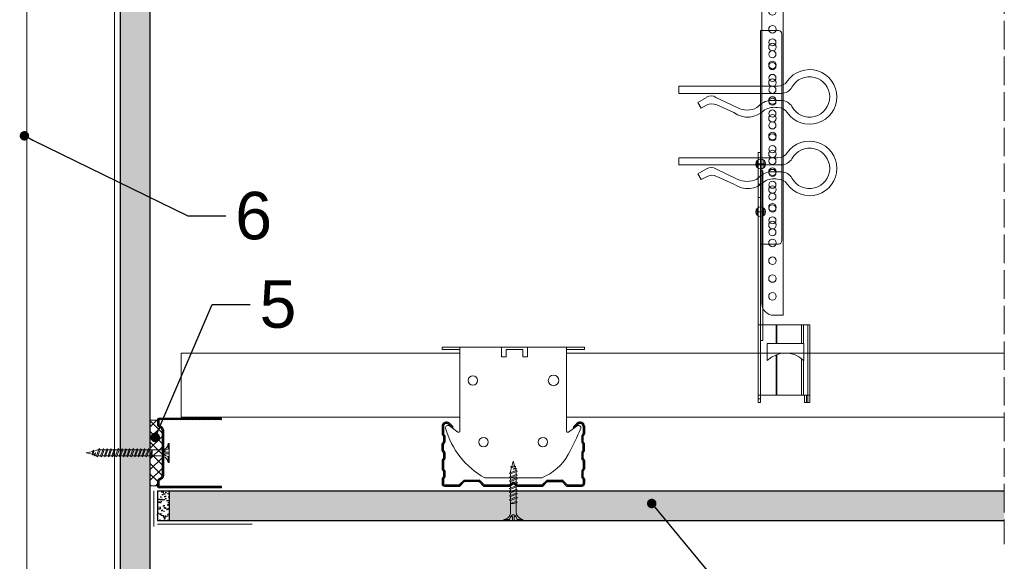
# Model space of a CAD drawing. Header units: millimetres. Extents: x -716 to 4054, y 815 to 2754.
# Tile 23 of 36: x 1593 to 2008, y 2301 to 2530. Entities that reach past the tile are written whole.
import ezdxf
from ezdxf import colors
from ezdxf.entities.mleader import LeaderData, LeaderLine
from ezdxf.math import Vec2, Vec3

# ---------------------------------------------------------------- set-up
doc = ezdxf.new("R2010")
doc.units = ezdxf.units.MM
doc.linetypes.add('ACAD_ISO02W100', pattern=[15, 12, -3])
for name, color, linetype, lineweight in [('_ISOVER WELNA', 7, 'BATTING', 9), ('_RIGIPS AKCESORIA', 7, 'Continuous', 18), ('_RIGIPS G-K', 7, 'Continuous', 25), ('_RIGIPS PROFIL', 7, 'Continuous', 18), ('KRESKOWANIE', 7, 'Continuous', 9), ('OPISY', 7, 'Continuous', 9), ('PRZERYWANA', 7, 'ACAD_ISO02W100', 9)]:
    doc.layers.add(name, color=color, linetype=linetype, lineweight=lineweight)
doc.styles.get("Standard").update_dxf_attribs({"font": 'arial.ttf'})
doc.linetypes.add('BATTING', pattern='A,0.00254,-2.54,[134,ltypeshp.shx,S=2.54,R=0,X=-2.54,Y=0],-5.08,[134,ltypeshp.shx,S=2.54,R=180,X=2.54,Y=0],-2.54', length=10.16254)

# ---------------------------------------------------------------- blocks, each defined once
blk = doc.blocks.new('TN 25')
at = {"layer": '_RIGIPS AKCESORIA'}
for p, q in [((0, -0.84), (0, 7.16)), ((0, 7.16), (0.46, 7.16)), ((0.46, 4.78), (0, 4.78)), ((0.46, 7.16), (0.46, 4.78)), ((1.77, 3.5), (1.77, 4.2)), ((3.02, 4.46), (8.47, 4.46)), ((7.12, 4.46), (7.12, 3.18)), ((8.03, 2.01), (7.12, 4.46)), ((8.47, 4.46), (8.79, 5)), ((9.61, 1.51), (8.47, 4.46)), ((8.79, 5), (9.93, 2.01)), ((9, 4.46), (10.1, 4.46)), ((10.1, 4.46), (10.41, 5)), ((11.23, 1.51), (10.1, 4.46)), ((10.41, 5), (11.56, 2.01)), ((10.62, 4.46), (11.67, 4.46)), ((11.67, 4.46), (11.99, 5)), ((12.81, 1.51), (11.67, 4.46)), ((11.99, 5), (13.14, 2.01)), ((12.2, 4.46), (13.21, 4.46)), ((13.21, 4.46), (13.52, 5)), ((14.34, 1.51), (13.21, 4.46)), ((13.52, 5), (14.67, 2.01)), ((13.73, 4.46), (14.8, 4.46)), ((14.8, 4.46), (15.12, 5)), ((15.94, 1.51), (14.8, 4.46)), ((15.12, 5), (16.26, 2.01)), ((15.33, 4.46), (16.42, 4.46)), ((16.42, 4.46), (16.73, 5)), ((17.55, 1.51), (16.42, 4.46)), ((16.73, 5), (17.88, 2.01)), ((16.94, 4.46), (17.99, 4.46)), ((17.99, 4.46), (18.31, 5)), ((19.13, 1.51), (17.99, 4.46)), ((18.31, 5), (19.45, 2.01)), ((18.52, 4.46), (19.68, 4.46)), ((19.68, 4.46), (20, 5)), ((20.82, 1.51), (19.68, 4.46)), ((20, 5), (21.14, 2.01)), ((20.21, 4.46), (20.7, 4.46)), ((20.7, 4.46), (22.28, 3.98)), ((22.28, 3.98), (22.56, 4.37)), ((22.56, 4.37), (23.03, 2.71)), ((0, 3.5), (1.77, 3.5)), ((0, 2.83), (1.77, 2.83)), ((0.46, 1.64), (0, 1.64)), ((0.46, -0.84), (0.46, 1.64)), ((1.77, 2.83), (1.77, 2.18)), ((7.49, 2.01), (3.55, 2.01)), ((7.12, 3.18), (7.65, 1.53)), ((7.65, 1.53), (8.03, 2.01)), ((9.41, 2.01), (8.03, 2.01)), ((9.93, 2.01), (9.61, 1.51)), ((11.04, 2.01), (9.93, 2.01)), ((11.56, 2.01), (11.23, 1.51)), ((12.61, 2.01), (11.56, 2.01)), ((13.14, 2.01), (12.81, 1.51)), ((14.15, 2.01), (13.14, 2.01)), ((14.67, 2.01), (14.34, 1.51)), ((15.74, 2.01), (14.67, 2.01)), ((16.26, 2.01), (15.94, 1.51)), ((17.36, 2.01), (16.26, 2.01)), ((17.88, 2.01), (17.55, 1.51)), ((18.93, 2.01), (17.88, 2.01)), ((19.45, 2.01), (19.13, 1.51)), ((19.45, 2.01), (20.62, 2.01)), ((21.14, 2.01), (20.82, 1.51)), ((21.14, 2.01), (21.81, 2.12)), ((21.85, 1.83), (21.67, 3.28)), ((21.67, 3.28), (22.14, 2.4)), ((22.14, 2.4), (21.85, 1.83)), ((22.7, 2.36), (22.14, 2.4)), ((22.7, 2.36), (22.28, 3.98)), ((23.03, 2.71), (22.7, 2.36)), ((22.71, 3.85), (25, 3.24)), ((25, 3.24), (23.03, 2.71)), ((0, -0.84), (0.46, -0.84))]:
    blk.add_line(p, q, dxfattribs=at)
for centre, major_axis, ratio, start_param, end_param in [((3.09, 7.67), (0.17, 3.2), 0.826134, 1.773653, 3.180586), ((-0.04, 0.9), (0, 3.93), 0.848176, -0.720942, -0.151112), ((3.37, -1.57), (0.28, 3.57), 0.832181, 0.035984, 1.430787), ((-2.73, 15.91), (0, 14.76), 0.848176, 3.399396, 3.475072), ((0.59, 4.62), (0, 2.81), 0.848176, 3.475072, 3.862535), ((1.66, 3.18), (0, 0.895), 0.848176, -1.552777, -0.720942), ((1.66, 3.18), (0, 0.895), 0.848176, 3.862535, 4.730408)]:
    blk.add_ellipse(centre, major_axis=major_axis, ratio=ratio, start_param=start_param, end_param=end_param, dxfattribs=at)
blk = doc.blocks.new('CD 60 ULTRASTIL')
h = blk.add_hatch()
h.set_pattern_fill('ANSI31', color=256, scale=0.3, style=0)
h.paths.add_polyline_path([(542.88, 684.5, -0.302776), (543.49, 684.5), (544.54, 683.79, 0.148069), (544.85, 683.7), (555.42, 683.7, 0.198912), (555.81, 683.86), (557.38, 685.44, -0.198912), (557.77, 685.6), (563.59, 685.6, -0.198912), (563.98, 685.44), (565.55, 683.86, 0.198912), (565.94, 683.7), (572.18, 683.7, 0.414214), (573.18, 684.7), (573.18, 686.74, 0.198912), (573.02, 687.12), (572.74, 687.4, -0.198912), (572.58, 687.79), (572.58, 689.87, -0.198912), (572.74, 690.26), (573.02, 690.54, 0.198912), (573.18, 690.93), (573.18, 694.47, 0.198912), (573.02, 694.86), (572.74, 695.14, -0.198912), (572.58, 695.53), (572.58, 697.61, -0.198912), (572.74, 698), (573.02, 698.28, 0.198912), (573.18, 698.67), (573.18, 701.47, 0.198912), (573.02, 701.86), (572.74, 702.14, -0.198912), (572.58, 702.53), (572.58, 704.61, -0.198912), (572.74, 705), (573.02, 705.28, 0.198912), (573.18, 705.67), (573.18, 708.9, 0.666128), (570.12, 710.18), (568.55, 708.63), (568.93, 708.24), (570.5, 709.79, -0.666128), (572.63, 708.9), (572.63, 705.9, -0.198912), (572.47, 705.51), (572.19, 705.23, 0.198912), (572.03, 704.84), (572.03, 702.3, 0.198912), (572.19, 701.91), (572.47, 701.63, -0.198912), (572.63, 701.25), (572.63, 698.9, -0.198912), (572.47, 698.51), (572.19, 698.23, 0.198912), (572.03, 697.84), (572.03, 695.3, 0.198912), (572.19, 694.91), (572.47, 694.63, -0.198912), (572.63, 694.25), (572.63, 691.16, -0.198912), (572.47, 690.77), (572.19, 690.49, 0.198912), (572.03, 690.1), (572.03, 687.56, 0.198912), (572.19, 687.17), (572.47, 686.9, -0.198912), (572.63, 686.51), (572.63, 684.7, -0.414214), (572.18, 684.25), (566.17, 684.25, -0.198912), (565.78, 684.41), (564.2, 685.99, 0.198912), (563.82, 686.15), (557.55, 686.15, 0.198912), (557.16, 685.99), (555.58, 684.41, -0.198912), (555.19, 684.25), (545.01, 684.25, -0.148069), (544.71, 684.34), (543.49, 685.16, 0.302776), (542.88, 685.16), (541.65, 684.34, -0.148069), (541.35, 684.25), (531.17, 684.25, -0.198912), (530.78, 684.41), (529.2, 685.99, 0.198912), (528.82, 686.15), (522.55, 686.15, 0.198912), (522.16, 685.99), (520.58, 684.41, -0.198912), (520.19, 684.25), (514.18, 684.25, -0.414214), (513.73, 684.7), (513.73, 686.51, -0.198912), (513.89, 686.9), (514.17, 687.17, 0.198912), (514.33, 687.56), (514.33, 690.1, 0.198912), (514.17, 690.49), (513.89, 690.77, -0.198912), (513.73, 691.16), (513.73, 694.25, -0.198912), (513.89, 694.63), (514.17, 694.91, 0.198912), (514.33, 695.3), (514.33, 697.84, 0.198912), (514.17, 698.23), (513.89, 698.51, -0.198912), (513.73, 698.9), (513.73, 701.25, -0.198912), (513.89, 701.63), (514.17, 701.91, 0.198912), (514.33, 702.3), (514.33, 704.84, 0.198912), (514.17, 705.23), (513.89, 705.51, -0.198912), (513.73, 705.9), (513.73, 708.9, -0.666128), (515.86, 709.79), (517.43, 708.24), (517.81, 708.63), (516.25, 710.18, 0.666128), (513.18, 708.9), (513.18, 705.67, 0.198912), (513.34, 705.28), (513.62, 705, -0.198912), (513.78, 704.61), (513.78, 702.53, -0.198912), (513.62, 702.14), (513.34, 701.86, 0.198912), (513.18, 701.47), (513.18, 698.67, 0.198912), (513.34, 698.28), (513.62, 698, -0.198912), (513.78, 697.61), (513.78, 695.53, -0.198912), (513.62, 695.14), (513.34, 694.86, 0.198912), (513.18, 694.47), (513.18, 690.93, 0.198912), (513.34, 690.54), (513.62, 690.26, -0.198912), (513.78, 689.87), (513.78, 687.79, -0.198912), (513.62, 687.4), (513.34, 687.12, 0.198912), (513.18, 686.74), (513.18, 684.7, 0.414214), (514.18, 683.7), (520.42, 683.7, 0.198912), (520.81, 683.86), (522.38, 685.44, -0.198912), (522.77, 685.6), (528.59, 685.6, -0.198912), (528.98, 685.44), (530.55, 683.86, 0.198912), (530.94, 683.7), (541.51, 683.7, 0.148069), (541.82, 683.79)])
for p, q in [((515.86, 709.79), (517.43, 708.24)), ((516.25, 710.18), (517.81, 708.63)), ((570.12, 710.18), (568.55, 708.63)), ((570.5, 709.79), (568.93, 708.24)), ((513.18, 708.9), (513.18, 705.67)), ((513.73, 708.9), (513.73, 705.9)), ((517.43, 708.24), (517.81, 708.63)), ((568.93, 708.24), (568.55, 708.63)), ((572.63, 708.9), (572.63, 705.9)), ((573.18, 708.9), (573.18, 705.67)), ((513.18, 698.67), (513.18, 701.47)), ((513.34, 705.28), (513.62, 705)), ((513.34, 701.86), (513.62, 702.14)), ((513.78, 704.61), (513.78, 702.53)), ((513.89, 705.51), (514.17, 705.23)), ((513.89, 701.63), (514.17, 701.91)), ((514.33, 704.84), (514.33, 702.3)), ((572.03, 704.84), (572.03, 702.3)), ((572.47, 705.51), (572.19, 705.23)), ((572.47, 701.63), (572.19, 701.91)), ((572.58, 704.61), (572.58, 702.53)), ((573.02, 705.28), (572.74, 705)), ((573.02, 701.86), (572.74, 702.14)), ((573.18, 698.67), (573.18, 701.47)), ((513.34, 698.28), (513.62, 698)), ((513.73, 698.9), (513.73, 701.25)), ((513.78, 697.61), (513.78, 695.53)), ((513.89, 698.51), (514.17, 698.23)), ((514.33, 697.84), (514.33, 695.3)), ((572.03, 697.84), (572.03, 695.3)), ((572.47, 698.51), (572.19, 698.23)), ((572.58, 697.61), (572.58, 695.53)), ((572.63, 698.9), (572.63, 701.25)), ((573.02, 698.28), (572.74, 698)), ((513.18, 694.47), (513.18, 690.93)), ((513.34, 694.86), (513.62, 695.14)), ((513.73, 694.25), (513.73, 691.16)), ((513.89, 694.63), (514.17, 694.91)), ((572.47, 694.63), (572.19, 694.91)), ((572.63, 694.25), (572.63, 691.16)), ((573.02, 694.86), (572.74, 695.14)), ((573.18, 694.47), (573.18, 690.93)), ((513.34, 690.54), (513.62, 690.26)), ((513.78, 689.87), (513.78, 687.79)), ((513.89, 690.77), (514.17, 690.49)), ((514.33, 690.1), (514.33, 687.56)), ((572.03, 690.1), (572.03, 687.56)), ((572.47, 690.77), (572.19, 690.49)), ((572.58, 689.87), (572.58, 687.79)), ((573.02, 690.54), (572.74, 690.26)), ((513.18, 686.74), (513.18, 684.7)), ((513.34, 687.12), (513.62, 687.4)), ((513.73, 686.51), (513.73, 684.7)), ((513.89, 686.9), (514.17, 687.17)), ((520.58, 684.41), (522.16, 685.99)), ((520.81, 683.86), (522.38, 685.44)), ((522.55, 686.15), (528.82, 686.15)), ((528.59, 685.6), (522.77, 685.6)), ((530.55, 683.86), (528.98, 685.44)), ((530.78, 684.41), (529.2, 685.99)), ((541.65, 684.34), (542.88, 685.16)), ((544.71, 684.34), (543.49, 685.16)), ((555.58, 684.41), (557.16, 685.99)), ((555.81, 683.86), (557.38, 685.44)), ((557.55, 686.15), (563.82, 686.15)), ((557.77, 685.6), (563.59, 685.6)), ((565.55, 683.86), (563.98, 685.44)), ((565.78, 684.41), (564.2, 685.99)), ((572.47, 686.9), (572.19, 687.17)), ((572.63, 686.51), (572.63, 684.7)), ((573.02, 687.12), (572.74, 687.4)), ((573.18, 686.74), (573.18, 684.7)), ((514.18, 684.25), (520.19, 684.25)), ((514.18, 683.7), (520.42, 683.7)), ((530.94, 683.7), (541.51, 683.7)), ((531.17, 684.25), (541.35, 684.25)), ((541.82, 683.79), (542.88, 684.5)), ((544.54, 683.79), (543.49, 684.5)), ((544.85, 683.7), (555.42, 683.7)), ((545.01, 684.25), (555.19, 684.25)), ((565.94, 683.7), (572.18, 683.7)), ((566.17, 684.25), (572.18, 684.25))]:
    blk.add_line(p, q)
for centre, radius, start, end in [((514.98, 708.9), 1.8, 45.3251, 180), ((514.98, 708.9), 1.25, 45.3251, 180), ((571.38, 708.9), 1.8, 360, 134.6749), ((571.38, 708.9), 1.25, 360, 134.6749), ((513.73, 705.67), 0.55, 180, 225), ((514.28, 705.9), 0.55, 180, 225), ((572.08, 705.9), 0.55, 315, 0), ((572.63, 705.67), 0.55, 315, 0), ((513.73, 701.47), 0.55, 135, 180), ((513.23, 704.61), 0.55, 0, 45), ((513.23, 702.53), 0.55, 315, 0), ((514.28, 701.25), 0.55, 135, 180), ((513.78, 704.84), 0.55, 0, 45), ((513.78, 702.3), 0.55, 315, 0), ((572.58, 704.84), 0.55, 135, 180), ((572.58, 702.3), 0.55, 180, 225), ((572.08, 701.25), 0.55, 0, 45), ((573.13, 704.61), 0.55, 135, 180), ((573.13, 702.53), 0.55, 180, 225), ((572.63, 701.47), 0.55, 0, 45), ((513.73, 698.67), 0.55, 180, 225), ((513.23, 697.61), 0.55, 360, 45), ((514.28, 698.9), 0.55, 180, 225), ((513.78, 697.84), 0.55, 0, 45), ((572.58, 697.84), 0.55, 135, 180), ((572.08, 698.9), 0.55, 315, 0), ((573.13, 697.61), 0.55, 135, 180), ((572.63, 698.67), 0.55, 315, 0), ((513.73, 694.47), 0.55, 135, 180), ((513.23, 695.53), 0.55, 315, 0), ((514.28, 694.25), 0.55, 135, 180), ((513.78, 695.3), 0.55, 315, 0), ((572.58, 695.3), 0.55, 180, 225), ((572.08, 694.25), 0.55, 0, 45), ((573.13, 695.53), 0.55, 180, 225), ((572.63, 694.47), 0.55, 0, 45), ((513.73, 690.93), 0.55, 180, 225), ((513.23, 689.87), 0.55, 0, 45), ((514.28, 691.16), 0.55, 180, 225), ((513.78, 690.1), 0.55, 360, 45), ((572.58, 690.1), 0.55, 135, 180), ((572.08, 691.16), 0.55, 315, 0), ((573.13, 689.87), 0.55, 135, 180), ((572.63, 690.93), 0.55, 315, 0), ((513.73, 686.74), 0.55, 135, 180), ((513.23, 687.79), 0.55, 315, 0), ((514.28, 686.51), 0.55, 135, 180), ((513.78, 687.56), 0.55, 315, 360), ((522.55, 685.6), 0.55, 90, 135), ((522.77, 685.05), 0.55, 90, 135), ((528.59, 685.05), 0.55, 45, 90), ((528.82, 685.6), 0.55, 45, 90), ((543.18, 684.7), 0.55, 56.3099, 123.6901), ((557.55, 685.6), 0.55, 90, 135), ((557.77, 685.05), 0.55, 90, 135), ((563.59, 685.05), 0.55, 45, 90), ((563.82, 685.6), 0.55, 45, 90), ((572.58, 687.56), 0.55, 180, 225), ((572.08, 686.51), 0.55, 360, 45), ((573.13, 687.79), 0.55, 180, 225), ((572.63, 686.74), 0.55, 360, 45), ((514.18, 684.7), 1, 180, 270), ((514.18, 684.7), 0.45, 180, 270), ((520.19, 684.8), 0.55, 270, 315), ((520.42, 684.25), 0.55, 270, 315), ((530.94, 684.25), 0.55, 225, 270), ((531.17, 684.8), 0.55, 225, 270), ((541.35, 684.8), 0.55, 270, 303.6901), ((541.51, 684.25), 0.55, 270, 303.6901), ((543.18, 684.04), 0.55, 56.3099, 123.6901), ((544.85, 684.25), 0.55, 236.3099, 270), ((545.01, 684.8), 0.55, 236.3099, 270), ((555.19, 684.8), 0.55, 270, 315), ((555.42, 684.25), 0.55, 270, 315), ((565.94, 684.25), 0.55, 225, 270), ((566.17, 684.8), 0.55, 225, 270), ((572.18, 684.7), 1, 270, 0), ((572.18, 684.7), 1, 270, 360), ((572.18, 684.7), 0.45, 270, 360)]:
    blk.add_arc(centre, radius, start, end)
blk = doc.blocks.new('Lacznik krzyzowy (widok2)')
at = {"layer": '_RIGIPS AKCESORIA'}
for p, q in [((94.8, 91.5, 218.36), (94.8, 90.5, 218.36)), ((94.8, 91.5, 218.36), (154.8, 91.5, 218.36)), ((102.3, 56.15, 218.36), (102.3, 91.5, 218.36)), ((119.8, 91.5, 218.36), (119.8, 87.5, 218.36)), ((130.8, 91.5, 218.36), (119.8, 91.5, 218.36)), ((130.85, 91.5, 218.36), (130.85, 87.5, 218.36)), ((147.3, 91.5, 218.36), (147.3, 56.15, 218.36)), ((154.8, 91.5, 218.36), (154.8, 90.5, 218.36)), ((94.8, 90.5, 218.36), (102.3, 90.5, 218.36)), ((119.8, 87.5, 218.36), (121.8, 87.5, 218.36)), ((121.8, 87.5, 218.36), (121.8, 90.5, 218.36)), ((121.8, 90.5, 218.36), (128.85, 90.5, 218.36)), ((128.85, 90.5, 218.36), (128.85, 87.5, 218.36)), ((128.85, 87.5, 218.36), (130.85, 87.5, 218.36)), ((154.8, 90.5, 218.36), (147.3, 90.5, 218.36)), ((97.87, 58.35, 218.36), (101.51, 55.74, 218.36)), ((148.09, 55.74, 218.36), (151.73, 58.35, 218.36)), ((136.8, 36.5, 218.36), (112.81, 36.5, 218.36))]:
    blk.add_line(p, q, dxfattribs=at)
for centre, radius in [((107.8, 77.5, 218.36), 2), ((141.8, 77.5, 218.36), 2.24), ((112.3, 51.5, 218.36), 2), ((137.3, 51.5, 218.36), 2)]:
    blk.add_circle(centre, radius, dxfattribs=at)
for centre, radius, start, end in [((97.29, 57.53, 218.36), 1, 122.1388, 189.8152), ((97.29, 57.53, 218.36), 1, 54.4623, 122.1388), ((152.32, 57.53, 218.36), 1, 350.1848, 125.5377), ((129.23, 66.45, 218.36), 34.16, 195.4351, 241.2658), ((101.8, 56.15, 218.36), 0.5, 234.4623, 0), ((147.8, 56.15, 218.36), 0.5, 180, 305.5377), ((20.47, 114.78, 218.36), 144.71, 331.7398, 336.6225), ((129.12, 56.49, 218.36), 21.41, 291.013, 331.4749)]:
    blk.add_arc(centre, radius, start, end, dxfattribs=at)
blk = doc.blocks.new('UD 30 ULTRASTIL')
h = blk.add_hatch()
h.set_pattern_fill('ANSI31', color=256, scale=0.3, style=0)
h.paths.add_polyline_path([(684.71, 712.9), (658.51, 712.9, 0.414214), (657.71, 712.1), (657.71, 710.25, 0.236068), (658.03, 709.61), (659.39, 708.59, -0.236068), (659.71, 707.95), (659.71, 688.65, -0.236068), (659.39, 688.01), (658.03, 686.99, 0.236068), (657.71, 686.35), (657.71, 684.5, 0.414214), (658.51, 683.7), (684.71, 683.7), (684.71, 684.25), (658.51, 684.25, -0.414214), (658.26, 684.5), (658.26, 686.35, -0.236068), (658.36, 686.55), (659.72, 687.57, 0.236068), (660.26, 688.65), (660.26, 707.95, 0.236068), (659.72, 709.03), (658.36, 710.05, -0.236068), (658.26, 710.25), (658.26, 712.1, -0.414214), (658.51, 712.35), (684.71, 712.35)])
for p, q in [((657.71, 712.1), (657.71, 710.25)), ((658.26, 712.1), (658.26, 710.25)), ((659.72, 709.03), (658.36, 710.05)), ((684.71, 712.9), (658.51, 712.9)), ((684.71, 712.35), (658.51, 712.35)), ((684.71, 712.35), (684.71, 712.9)), ((659.39, 708.59), (658.03, 709.61)), ((659.71, 707.95), (659.71, 688.65)), ((660.26, 707.95), (660.26, 688.65)), ((657.71, 686.35), (657.71, 684.5)), ((659.39, 688.01), (658.03, 686.99)), ((658.26, 686.35), (658.26, 684.5)), ((659.72, 687.57), (658.36, 686.55)), ((684.71, 684.25), (658.51, 684.25)), ((684.71, 683.7), (658.51, 683.7)), ((684.71, 683.7), (684.71, 684.25))]:
    blk.add_line(p, q)
for centre, radius, start, end in [((658.51, 712.1), 0.8, 90, 180), ((658.51, 710.25), 0.8, 180, 233.1301), ((658.51, 712.1), 0.25, 90, 180), ((658.51, 710.25), 0.25, 180, 233.1301), ((658.91, 707.95), 0.8, 0, 53.1301), ((658.91, 707.95), 1.35, 0, 53.1301), ((658.51, 686.35), 0.8, 126.8699, 180), ((658.51, 686.35), 0.25, 126.8699, 180), ((658.91, 688.65), 0.8, 306.8699, 0), ((658.91, 688.65), 1.35, 306.8699, 0), ((658.51, 684.5), 0.8, 180, 270), ((658.51, 684.5), 0.25, 180, 270)]:
    blk.add_arc(centre, radius, start, end)
blk = doc.blocks.new('wieszak noniuszowy bok')
at = {"layer": '_RIGIPS AKCESORIA', "lineweight": 0}
for p, q in [((1390.98, 5092.86), (1390.98, 5179.86)), ((1392.48, 5181.36), (1399.98, 5181.36)), ((1399.98, 5024.65), (1399.98, 5181.36)), ((1398.54, 5126.58), (1398.54, 5123.65)), ((1399.98, 5129.95), (1399.97, 5129.95)), ((1399.98, 5129.95), (1401, 5129.95)), ((1399.98, 5126.06), (1399.98, 5102.02)), ((1401, 5129.95), (1401, 5024.65)), ((1401, 5129.95), (1401, 5129.95)), ((1401.42, 5126.58), (1401.42, 5123.65)), ((1398.96, 5122.28), (1399.98, 5122.28)), ((1398.96, 5122.28), (1399.98, 5122.28)), ((1398.96, 5122.28), (1398.96, 5050.72)), ((1399.98, 5116.66), (1401, 5116.66)), ((1399.98, 5116.63), (1399.98, 5116.66)), ((1399.98, 5116.66), (1399.98, 5116.63)), ((1399.98, 5116.62), (1399.98, 5116.63)), ((1399.98, 5116.63), (1399.98, 5116.56)), ((1399.98, 5116.55), (1399.98, 5116.63)), ((1399.98, 5116.63), (1399.98, 5116.55)), ((1399.98, 5116.55), (1399.98, 5116.62)), ((1399.98, 5116.56), (1399.98, 5116.43)), ((1399.98, 5116.42), (1399.98, 5116.55)), ((1399.98, 5116.41), (1399.98, 5116.55)), ((1399.98, 5116.55), (1399.98, 5116.41)), ((1399.98, 5116.43), (1399.98, 5116.25)), ((1399.98, 5116.24), (1399.98, 5116.42)), ((1399.98, 5116.21), (1399.98, 5116.41)), ((1399.98, 5116.41), (1399.98, 5116.21)), ((1399.98, 5116.25), (1399.98, 5116.01)), ((1399.98, 5116), (1399.98, 5116.24)), ((1399.98, 5115.97), (1399.98, 5116.21)), ((1399.98, 5116.21), (1399.98, 5115.97)), ((1399.98, 5116.01), (1399.98, 5115.74)), ((1399.98, 5115.71), (1399.98, 5116)), ((1399.98, 5115.69), (1399.98, 5115.97)), ((1399.98, 5115.97), (1399.98, 5115.69)), ((1399.98, 5115.74), (1399.98, 5115.41)), ((1399.98, 5115.38), (1399.98, 5115.71)), ((1399.98, 5115.37), (1399.98, 5115.69)), ((1399.98, 5115.69), (1399.98, 5115.37)), ((1399.98, 5115.41), (1399.98, 5115.05)), ((1399.98, 5115.02), (1399.98, 5115.38)), ((1399.98, 5115.02), (1399.98, 5115.37)), ((1399.98, 5115.37), (1399.98, 5115.02)), ((1399.98, 5115.05), (1399.98, 5114.67)), ((1399.98, 5114.65), (1399.98, 5115.02)), ((1399.98, 5114.64), (1399.98, 5115.02)), ((1399.98, 5115.02), (1399.98, 5114.64)), ((1399.98, 5114.67), (1399.98, 5114.28)), ((1399.98, 5114.25), (1399.98, 5114.65)), ((1399.98, 5114.25), (1399.98, 5114.64)), ((1399.98, 5114.64), (1399.98, 5114.25)), ((1399.98, 5114.28), (1399.98, 5113.88)), ((1399.98, 5113.85), (1399.98, 5114.25)), ((1399.98, 5113.84), (1399.98, 5114.25)), ((1399.98, 5114.25), (1399.98, 5113.84)), ((1399.98, 5113.88), (1399.98, 5113.48)), ((1399.98, 5113.46), (1399.98, 5113.85)), ((1399.98, 5113.84), (1399.98, 5113.44)), ((1399.98, 5113.44), (1399.98, 5113.84)), ((1399.98, 5113.48), (1399.98, 5113.1)), ((1399.98, 5113.07), (1399.98, 5113.46)), ((1399.98, 5113.44), (1399.98, 5113.06)), ((1399.98, 5113.06), (1399.98, 5113.44)), ((1399.98, 5113.1), (1399.98, 5112.75)), ((1399.98, 5112.72), (1399.98, 5113.07)), ((1399.98, 5113.06), (1399.98, 5112.68)), ((1399.98, 5112.68), (1399.98, 5113.06)), ((1399.98, 5112.75), (1399.98, 5112.42)), ((1399.98, 5112.4), (1399.98, 5112.72)), ((1399.98, 5112.68), (1399.98, 5112.33)), ((1399.98, 5112.33), (1399.98, 5112.68)), ((1399.98, 5112.42), (1399.98, 5112.14)), ((1399.98, 5112.12), (1399.98, 5112.4)), ((1399.98, 5112.33), (1399.98, 5112)), ((1399.98, 5112), (1399.98, 5112.33)), ((1399.98, 5112.14), (1399.98, 5111.9)), ((1399.98, 5111.89), (1399.98, 5112.12)), ((1399.98, 5112), (1399.98, 5111.72)), ((1399.98, 5111.72), (1399.98, 5112)), ((1399.98, 5111.9), (1399.98, 5111.72)), ((1399.98, 5111.72), (1399.98, 5111.89)), ((1399.98, 5111.72), (1399.98, 5111.6)), ((1399.98, 5111.59), (1399.98, 5111.72)), ((1399.98, 5111.72), (1399.98, 5111.48)), ((1399.98, 5111.48), (1399.98, 5111.72)), ((1399.98, 5111.6), (1399.98, 5111.54)), ((1399.98, 5111.53), (1399.98, 5111.59)), ((1399.98, 5111.54), (1399.98, 5111.53)), ((1399.98, 5111.48), (1399.98, 5111.29)), ((1399.98, 5111.29), (1399.98, 5111.48)), ((1399.98, 5111.29), (1399.98, 5111.15)), ((1399.98, 5111.15), (1399.98, 5111.29)), ((1399.98, 5111.15), (1399.98, 5111.06)), ((1399.98, 5111.06), (1399.98, 5111.15)), ((1399.98, 5111.06), (1399.98, 5111.04)), ((1399.98, 5111.04), (1399.98, 5111.06)), ((1399.98, 5111.04), (1401, 5111.04)), ((1398.54, 5106.42), (1398.54, 5103.49)), ((1401.42, 5106.42), (1401.42, 5103.49)), ((1399.98, 5102.02), (1399.98, 5102.1)), ((1399.98, 5091.36), (1392.48, 5091.36)), ((1400.98, 5057.36), (1379.24, 5057.36)), ((1379.24, 5057.36), (1379.24, 5024.65)), ((1380.12, 5057.36), (1380.12, 5024.65)), ((1381.9, 5057.36), (1381.9, 5049.5)), ((1382.79, 5057.36), (1382.79, 5049.5)), ((1393.13, 5057.36), (1393.13, 5049.5)), ((1393.4, 5057.36), (1393.4, 5049.5)), ((1400.98, 5057.36), (1401, 5057.36)), ((1401, 5057.36), (1400.98, 5057.36)), ((1381.81, 5042.35), (1381.81, 5049.5)), ((1397.14, 5049.5), (1381.81, 5049.5)), ((1397.14, 5042.35), (1397.14, 5049.5)), ((1398.96, 5050.72), (1399.98, 5050.72)), ((1382.79, 5043.18), (1382.79, 5027.72)), ((1393.13, 5044.79), (1393.13, 5027.72)), ((1393.4, 5044.69), (1393.4, 5027.72)), ((1381.9, 5042.43), (1381.9, 5027.72)), ((1379.24, 5027.72), (1401, 5027.72)), ((1380.57, 5027.72), (1380.57, 5024.65)), ((1381.46, 5024.65), (1381.46, 5027.72)), ((1379.24, 5024.65), (1381.46, 5024.65)), ((1399.98, 5026.19), (1401, 5026.19)), ((1401, 5024.65), (1399.98, 5024.65))]:
    blk.add_line(p, q, dxfattribs=at)
at = {"layer": '_RIGIPS AKCESORIA'}
for p, q in [((1397.92, 5125.12), (1402.03, 5125.12)), ((1397.92, 5104.96), (1402.03, 5104.96))]:
    blk.add_line(p, q, dxfattribs=at)
for centre, radius in [((1394.98, 5176.36), 1.5), ((1394.98, 5171.36), 1.5), ((1394.98, 5166.36), 1.5), ((1394.98, 5161.36), 1.5), ((1394.98, 5156.36), 1.5), ((1394.98, 5151.36), 1.5), ((1394.98, 5146.36), 1.5), ((1394.98, 5141.36), 1.5), ((1394.98, 5136.36), 1.5), ((1394.98, 5131.36), 1.5), ((1394.98, 5126.36), 1.5), ((1399.98, 5125.12), 2.06), ((1394.98, 5121.36), 1.5), ((1394.98, 5116.36), 1.5), ((1394.98, 5111.36), 1.5), ((1394.98, 5106.36), 1.5), ((1399.98, 5104.96), 2.06), ((1394.98, 5101.36), 1.5), ((1394.98, 5096.36), 1.5)]:
    blk.add_circle(centre, radius, dxfattribs=at)
at = {"layer": '_RIGIPS AKCESORIA', "lineweight": 0}
for centre, start, end in [((1392.48, 5179.86), 90, 180), ((1392.48, 5092.86), 180, 270)]:
    blk.add_arc(centre, 1.5, start, end, dxfattribs=at)
at = {"layer": '_RIGIPS AKCESORIA'}
blk.add_arc((1389.48, 5034.29), 11.12, 46.445, 133.4017, dxfattribs=at)
blk = doc.blocks.new('klamra')
at = {"layer": '_RIGIPS AKCESORIA'}
for p, q in [((6828.19, 2764.92), (6828.19, 2806.53)), ((6831.19, 2764.92), (6831.19, 2808.19)), ((6834.19, 2802.92), (6834.19, 2808.19)), ((6832.87, 2780.55), (6837.19, 2789.57)), ((6839.31, 2788.09), (6836.06, 2780.95)), ((6832.86, 2776.63), (6835, 2772.92)), ((6835, 2772.92), (6837.38, 2774.29)), ((6836.19, 2776.54), (6837.38, 2774.29)), ((6831.19, 2764.92), (6828.19, 2764.92))]:
    blk.add_line(p, q, dxfattribs=at)
for centre, radius, start, end in [((6832.69, 2820.02), 11.5, 305.1527, 234.8473), ((6832.69, 2820.02), 8.5, 298.7822, 241.2178), ((6823.19, 2806.53), 5, 0, 54.8473), ((6826.19, 2808.19), 5, 0, 61.2178), ((6839.19, 2808.19), 5, 118.7822, 180), ((6842.19, 2806.53), 5, 125.1527, 180), ((6845.23, 2805.18), 8.16, 170.4436, 210.2847), ((6843.93, 2805.32), 10.09, 195.2653, 228.1308), ((6829.23, 2793.69), 8.97, 332.6387, 27.3613), ((6831.19, 2793.92), 10, 324.3132, 45.573), ((6840.61, 2778.88), 5, 155.5109, 207.8622), ((6835.87, 2778.58), 3.59, 146.8414, 212.9715)]:
    blk.add_arc(centre, radius, start, end, dxfattribs=at)
blk = doc.blocks.new('noniusz gorny')
at = {"layer": '_RIGIPS AKCESORIA'}
for p, q in [((1619.18, 5099.69), (1619.18, 5389.69)), ((1620.18, 5388.69), (1628.18, 5388.69)), ((1620.18, 5388.69), (1628.18, 5368.79)), ((1630.21, 5387.39), (1628.18, 5388.69)), ((1630.21, 5387.39), (1648.47, 5387.39)), ((1648.47, 5387.39), (1651.34, 5388.69)), ((1651.34, 5388.69), (1670.18, 5388.69)), ((1670.18, 5388.69), (1670.18, 5389.69)), ((1628.18, 5104.69), (1628.18, 5368.79)), ((1623.18, 5099.69), (1619.18, 5099.69))]:
    blk.add_line(p, q, dxfattribs=at)
at = {"layer": '_RIGIPS AKCESORIA', "linetype": 'Continuous'}
blk.add_line((1670.18, 5389.69), (1619.18, 5389.69), dxfattribs=at)
at = {"layer": '_RIGIPS AKCESORIA'}
for centre in [(1623.73, 5340.19), (1623.73, 5332.69), (1623.73, 5325.19), (1623.73, 5317.69), (1623.73, 5310.19), (1623.73, 5302.69), (1623.73, 5295.19), (1623.73, 5287.69), (1623.73, 5280.19), (1623.73, 5272.69), (1623.73, 5265.19), (1623.73, 5257.69), (1623.73, 5250.19), (1623.73, 5242.69), (1623.73, 5235.19), (1623.73, 5227.69), (1623.73, 5220.19), (1623.73, 5212.69), (1623.73, 5205.19), (1623.73, 5197.69), (1623.73, 5190.19), (1623.73, 5182.69), (1623.73, 5175.19), (1623.73, 5167.69), (1623.73, 5160.19), (1623.73, 5152.69), (1623.73, 5145.19), (1623.73, 5137.69), (1623.73, 5130.19), (1623.73, 5122.69), (1623.73, 5115.19), (1623.73, 5107.69)]:
    blk.add_circle(centre, 1.6, dxfattribs=at)
blk.add_arc((1623.18, 5104.69), 5, 270, 0, dxfattribs=at)
blk = doc.blocks.new('TN 35')
at = {"layer": '_RIGIPS AKCESORIA'}
for p, q in [((0, -0.84), (0, 7.16)), ((0, 7.16), (0.46, 7.16)), ((0.46, 4.78), (0, 4.78)), ((0.46, 7.16), (0.46, 4.78)), ((1.77, 3.5), (1.77, 4.2)), ((3.02, 4.46), (8.47, 4.46)), ((7.12, 4.46), (7.12, 3.18)), ((8.03, 2.01), (7.12, 4.46)), ((8.47, 4.46), (8.79, 5)), ((9.61, 1.51), (8.47, 4.46)), ((8.79, 5), (9.93, 2.01)), ((9, 4.46), (10.1, 4.46)), ((10.1, 4.46), (10.41, 5)), ((11.23, 1.51), (10.1, 4.46)), ((10.41, 5), (11.56, 2.01)), ((10.62, 4.46), (11.67, 4.46)), ((11.67, 4.46), (11.99, 5)), ((12.81, 1.51), (11.67, 4.46)), ((11.99, 5), (13.14, 2.01)), ((12.2, 4.46), (13.21, 4.46)), ((13.21, 4.46), (13.52, 5)), ((14.34, 1.51), (13.21, 4.46)), ((13.52, 5), (14.67, 2.01)), ((13.73, 4.46), (14.8, 4.46)), ((14.8, 4.46), (15.12, 5)), ((15.94, 1.51), (14.8, 4.46)), ((15.12, 5), (16.26, 2.01)), ((15.33, 4.46), (16.42, 4.46)), ((16.42, 4.46), (16.73, 5)), ((17.55, 1.51), (16.42, 4.46)), ((16.73, 5), (17.88, 2.01)), ((16.94, 4.46), (17.99, 4.46)), ((17.99, 4.46), (18.31, 5)), ((19.13, 1.51), (17.99, 4.46)), ((18.31, 5), (19.45, 2.01)), ((18.52, 4.46), (19.57, 4.46)), ((19.57, 4.46), (19.88, 5)), ((20.7, 1.51), (19.57, 4.46)), ((19.88, 5), (21.03, 2.01)), ((20.09, 4.46), (21.14, 4.46)), ((21.14, 4.46), (21.46, 5)), ((22.28, 1.51), (21.14, 4.46)), ((21.46, 5), (22.6, 2.01)), ((21.67, 4.46), (22.72, 4.46)), ((22.72, 4.46), (23.03, 5)), ((23.85, 1.51), (22.72, 4.46)), ((23.03, 5), (24.18, 2.01)), ((23.24, 4.46), (24.29, 4.46)), ((24.29, 4.46), (24.61, 5)), ((25.43, 1.51), (24.29, 4.46)), ((24.61, 5), (25.75, 2.01)), ((24.81, 4.46), (25.87, 4.46)), ((25.87, 4.46), (26.18, 5)), ((27, 1.51), (25.87, 4.46)), ((26.18, 5), (27.33, 2.01)), ((26.39, 4.46), (27.44, 4.46)), ((27.44, 4.46), (27.76, 5)), ((28.58, 1.51), (27.44, 4.46)), ((27.76, 5), (28.9, 2.01)), ((27.96, 4.46), (29.13, 4.46)), ((29.13, 4.46), (29.45, 5)), ((30.27, 1.51), (29.13, 4.46)), ((29.45, 5), (30.59, 2.01)), ((29.65, 4.46), (30.15, 4.46)), ((30.15, 4.46), (31.73, 3.98)), ((31.73, 3.98), (32.01, 4.37)), ((32.01, 4.37), (32.48, 2.71)), ((0, 3.5), (1.77, 3.5)), ((0, 2.83), (1.77, 2.83)), ((0.46, 1.64), (0, 1.64)), ((0.46, -0.84), (0.46, 1.64)), ((1.77, 2.83), (1.77, 2.18)), ((7.49, 2.01), (3.55, 2.01)), ((7.12, 3.18), (7.65, 1.53)), ((7.65, 1.53), (8.03, 2.01)), ((9.41, 2.01), (8.03, 2.01)), ((9.93, 2.01), (9.61, 1.51)), ((11.04, 2.01), (9.93, 2.01)), ((11.56, 2.01), (11.23, 1.51)), ((12.61, 2.01), (11.56, 2.01)), ((13.14, 2.01), (12.81, 1.51)), ((14.15, 2.01), (13.14, 2.01)), ((14.67, 2.01), (14.34, 1.51)), ((15.74, 2.01), (14.67, 2.01)), ((16.26, 2.01), (15.94, 1.51)), ((17.36, 2.01), (16.26, 2.01)), ((17.88, 2.01), (17.55, 1.51)), ((18.93, 2.01), (17.84, 2.01)), ((19.45, 2.01), (19.13, 1.51)), ((20.51, 2.01), (19.41, 2.01)), ((21.03, 2.01), (20.7, 1.51)), ((22.08, 2.01), (20.99, 2.01)), ((22.6, 2.01), (22.28, 1.51)), ((23.66, 2.01), (22.56, 2.01)), ((24.18, 2.01), (23.85, 1.51)), ((25.23, 2.01), (24.14, 2.01)), ((25.75, 2.01), (25.43, 1.51)), ((26.81, 2.01), (25.71, 2.01)), ((27.33, 2.01), (27, 1.51)), ((28.38, 2.01), (27.33, 2.01)), ((28.9, 2.01), (28.58, 1.51)), ((28.9, 2.01), (30.07, 2.01)), ((30.59, 2.01), (30.27, 1.51)), ((30.59, 2.01), (31.26, 2.12)), ((31.3, 1.83), (31.12, 3.28)), ((31.12, 3.28), (31.59, 2.4)), ((31.59, 2.4), (31.3, 1.83)), ((32.15, 2.36), (31.59, 2.4)), ((32.15, 2.36), (31.73, 3.98)), ((32.48, 2.71), (32.15, 2.36)), ((32.16, 3.85), (35, 3.24)), ((35, 3.24), (32.48, 2.71)), ((0, -0.84), (0.46, -0.84))]:
    blk.add_line(p, q, dxfattribs=at)
for centre, major_axis, ratio, start_param, end_param in [((3.09, 7.67), (0.17, 3.2), 0.826134, 1.773653, 3.180586), ((-0.04, 0.9), (0, 3.93), 0.848176, -0.720942, -0.151112), ((3.37, -1.57), (0.28, 3.57), 0.832181, 0.035984, 1.430787), ((-2.73, 15.91), (0, 14.76), 0.848176, 3.399396, 3.475072), ((0.59, 4.62), (0, 2.81), 0.848176, 3.475072, 3.862535), ((1.66, 3.18), (0, 0.895), 0.848176, -1.552777, -0.720942), ((1.66, 3.18), (0, 0.895), 0.848176, 3.862535, 4.730408)]:
    blk.add_ellipse(centre, major_axis=major_axis, ratio=ratio, start_param=start_param, end_param=end_param, dxfattribs=at)
blk = doc.blocks.new('_Dot')
at = {"color": 0, "linetype": 'ByBlock', "lineweight": -2}
blk.add_line((-0.5, 0), (-1, 0), dxfattribs=at)
at = {"color": 0, "linetype": 'ByBlock', "const_width": 0.5}
blk.add_lwpolyline([(-0.25, 0, 1), (0.25, 0, 1)], format="xyb", close=True, dxfattribs=at)

msp = doc.modelspace()

# ---------------------------------------------------------------- hatches: boundary and pattern name
at = {"layer": '_RIGIPS AKCESORIA'}
h = msp.add_hatch(dxfattribs=at)
h.set_pattern_fill('ANSI37', color=256, style=0)
h.set_pattern_definition([(45, (-406.941, 904.53), (-2.245064, 2.245064), []), (135, (-406.941, 904.53), (-2.245064, -2.245064), [])])
h.paths.add_polyline_path([(1653.26, 2356.73, 0.236068), (1652.94, 2357.37), (1651.58, 2358.39, -0.236068), (1651.26, 2359.03), (1651.26, 2360.88), (1648.26, 2360.88), (1648.26, 2333.28), (1651.26, 2333.28), (1651.26, 2335.13, -0.236068), (1651.58, 2335.77), (1652.94, 2336.79, 0.236068), (1653.26, 2337.43)])
at = {"layer": '_RIGIPS G-K'}
h = msp.add_hatch(dxfattribs=at)
h.set_pattern_fill('AR-SAND', color=256, scale=0.05, style=0)
h.set_pattern_definition([(322.5, (-363.2744, 3421.5152), (-0.0800016, -2.4470662), [0, -1.9304, 0, -2.159, 0, -2.06375]), (352.5, (-363.2744, 3421.515), (2.2476164, -3.5841255), [0, -1.0414, 0, -1.7399, 0, -0.66675]), (32.5, (-364.8365, 3421.5152), (3.9549619, -0.007186), [0, -0.635, 0, -2.286, 0, -2.9845]), (42.5, (-364.8365, 3421.515), (3.8177823, -1.1146466), [0, -0.3175, 0, -1.4986, 0, -1.7145])])
h.paths.add_polyline_path([(1651.26, 2318.63), (1656.26, 2318.63), (1656.26, 2331.13), (1651.26, 2331.13)])
h = msp.add_hatch(dxfattribs=at)
h.set_pattern_fill('DOTS', color=256, scale=2, angle=225, style=0)
h.set_pattern_definition([(225, (66.059, 932.18), (1.122532, -3.367596), [0, -3.175])])
h.paths.add_polyline_path([(2008.26, 2318.63), (2008.26, 2331.13), (1656.26, 2331.13), (1656.26, 2318.63)])
at = {"layer": 'KRESKOWANIE'}
h = msp.add_hatch(dxfattribs=at)
h.set_pattern_fill('DOTS', color=256, scale=2, angle=225, style=0)
h.set_pattern_definition([(225, (41.559, 576.7117), (1.122532, -3.367596), [0, -3.175])])
h.paths.add_polyline_path([(1648.26, 2689.08), (1635.76, 2689.08), (1635.76, 2260.88), (1648.26, 2260.88)])

# ---------------------------------------------------------------- linework, layer by layer
at = {"layer": '_ISOVER WELNA', "ltscale": 3.4}
msp.add_line((1596.26, 2260.88), (1596.26, 2688.73), dxfattribs=at)
at = {"layer": '_RIGIPS AKCESORIA'}
for p, q in [((1651.26, 2360.88), (1648.26, 2360.88)), ((1651.26, 2333.28), (1648.26, 2333.28)), ((1649.76, 2331.13), (1649.76, 2316.13)), ((1651.26, 2317.13), (1691.26, 2317.13))]:
    msp.add_line(p, q, dxfattribs=at)
at = {"layer": '_RIGIPS G-K'}
for p, q in [((1635.76, 2260.88), (1635.76, 2694.08)), ((1648.26, 2260.88), (1648.26, 2694.08)), ((1651.26, 2331.13), (2008.26, 2331.13)), ((1651.26, 2331.13), (1651.26, 2318.63)), ((1656.26, 2331.13), (1656.26, 2318.63)), ((1651.26, 2318.63), (2008.26, 2318.63))]:
    msp.add_line(p, q, dxfattribs=at)
at = {"layer": '_RIGIPS PROFIL', "lineweight": 9}
msp.add_line((1633.16, 2260.88), (1633.16, 2670.68), dxfattribs=at)
at = {"layer": '_RIGIPS PROFIL'}
for p, q in [((1778.76, 2389.13), (1661.26, 2389.13)), ((1661.26, 2389.13), (1661.26, 2362.13)), ((2008.26, 2389.13), (1823.76, 2389.13)), ((1778.76, 2362.13), (1661.26, 2362.13)), ((2008.26, 2362.13), (1823.76, 2362.13))]:
    msp.add_line(p, q, dxfattribs=at)
at = {"layer": 'PRZERYWANA'}
msp.add_line((2008.26, 2754.08), (2008.26, 2308.63), dxfattribs=at)

# ---------------------------------------------------------------- block references
at = {"color": 253, "xscale": -1}
for name, p in [('noniusz gorny', (3534.27, -2694.61)), ('wieszak noniuszowy bok', (3305.5, -2656.28))]:
    msp.add_blockref(name, p, dxfattribs=at)
at = {"color": 253, "rotation": 270}
for p in [(-893.85, 9329.77), (-893.85, 9299.67)]:
    msp.add_blockref('klamra', p, dxfattribs=at)
for name, p in [('Lacznik krzyzowy (widok2)', (1676.46, 2300.16, -218.36)), ('UD 30 ULTRASTIL', (993.55, 1648.78)), ('CD 60 ULTRASTIL', (1258.08, 1649.43))]:
    msp.add_blockref(name, p)
at = {"xscale": -1}
msp.add_blockref('TN 35', (1656.23, 2343.92), dxfattribs=at)
at = {"layer": '_RIGIPS AKCESORIA', "rotation": 90}
msp.add_blockref('TN 25', (1804.51, 2318.63), dxfattribs=at)

# ---------------------------------------------------------------- leaders
at = {"layer": 'OPISY'}
ml = msp.add_multileader_mtext('Standard', dxfattribs=at)
ml.set_content('6', color=256)
ml.set_leader_properties()
ml.set_arrow_properties(name='DOT')
ml.build(insert=Vec2(0, 0))
ml.multileader.update_dxf_attribs({"dogleg_length": 16})
ctx = ml.context
ctx.base_point, ctx.char_height, ctx.landing_gap_size, ctx.plane_origin = Vec3(1680.05, 2446.93), 20, 4, Vec3(1617.48, 2480.69)
notes = []
notes.append((ctx, [(0, (1, 1, 0), (1664.05, 2446.93), (1, 0), 16, [(0, [(1595.21, 2480.69)], 0, [])])]))
ctx.mtext.insert, ctx.mtext.flow_direction = Vec3(1684.05, 2457.1), 5
ml = msp.add_multileader_mtext('Standard', dxfattribs=at)
ml.set_content('5', color=256)
ml.set_leader_properties()
ml.set_arrow_properties(name='DOT')
ml.build(insert=Vec2(0, 0))
ml.multileader.update_dxf_attribs({"dogleg_length": 16})
ctx = ml.context
ctx.base_point, ctx.char_height, ctx.landing_gap_size, ctx.plane_origin = Vec3(1690.32, 2409.67), 20, 4, Vec3(1650.33, 2353.65)
notes.append((ctx, [(0, (1, 1, 0), (1674.32, 2409.67), (1, 0), 16, [(0, [(1650.33, 2353.65)], 0, [])])]))
ctx.mtext.insert, ctx.mtext.flow_direction = Vec3(1694.32, 2419.84), 5
ml = msp.add_multileader_mtext('Standard', dxfattribs=at)
ml.set_content('9', color=256)
ml.set_leader_properties()
ml.set_arrow_properties(name='DOT')
ml.build(insert=Vec2(0, 0))
ml.multileader.update_dxf_attribs({"dogleg_length": 16})
ctx = ml.context
ctx.base_point, ctx.char_height, ctx.landing_gap_size, ctx.plane_origin = Vec3(1907.72, 2287.04), 20, 4, Vec3(1859.64, 2325.81)
notes.append((ctx, [(0, (1, 1, 0), (1891.72, 2287.04), (1, 0), 16, [(0, [(1859.64, 2325.81)], 0, [])])]))
ctx.mtext.insert, ctx.mtext.flow_direction = Vec3(1911.72, 2297.21), 5
for ctx, leaders in notes:
    for number, flags, end, landing, length, lines in leaders:
        leader = LeaderData()
        leader.index, (leader.has_last_leader_line, leader.has_dogleg_vector, leader.attachment_direction) = number, flags
        leader.last_leader_point, leader.dogleg_vector, leader.dogleg_length = Vec3(end), Vec3(landing), length
        for number, points, colour, breaks in lines:
            line = LeaderLine()
            line.index, line.vertices, line.color, line.breaks = number, Vec3.list(points), colors.encode_raw_color(colour), breaks
            leader.lines.append(line)
        ctx.leaders.append(leader)

doc.saveas('drawing.dxf')
